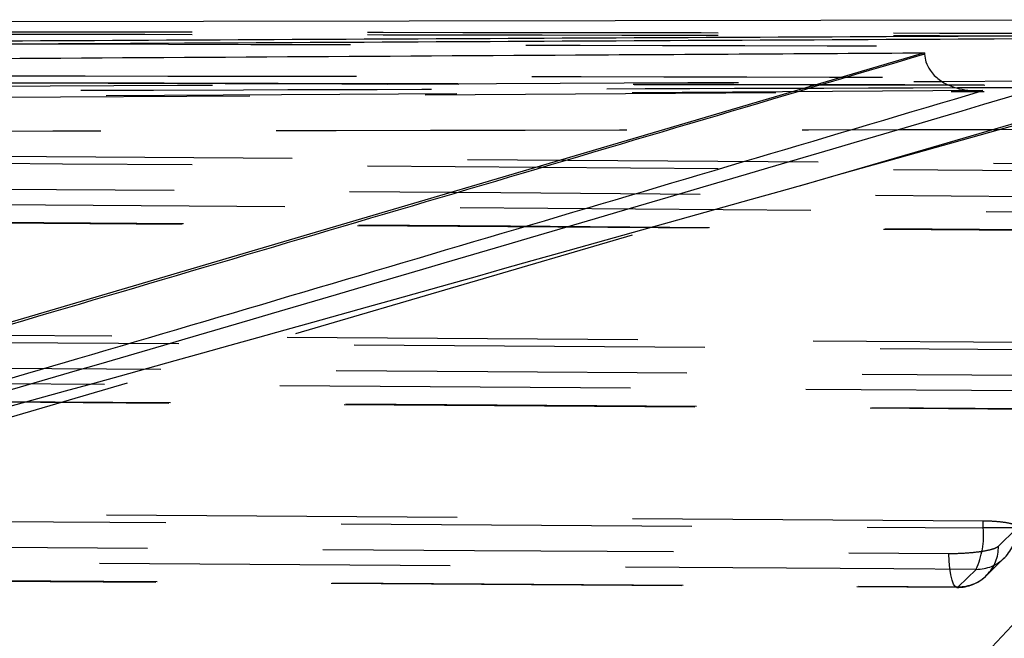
# Model space of a CAD drawing. Extents: x 67 to 774, y 27 to 578.
# Tile 21 of 43: x 313.53 to 320.66, y 323.09 to 327.57. Entities that reach past the tile are written whole.
import ezdxf

# ---------------------------------------------------------------- set-up
doc = ezdxf.new("R2010")
doc.units = 0
doc.header["$LTSCALE"] = 2
doc.linetypes.add('HIDDEN', pattern=[1.905, 1.27, -0.635])
doc.layers.get('0').update_dxf_attribs({"linetype": 'CONTINUOUS'})

msp = doc.modelspace()

# ---------------------------------------------------------------- linework, layer by layer
at = {"color": 7, "linetype": 'CONTINUOUS'}
for p, q in [((323.763005, 327.565511), (303.817076, 327.535205)), ((320.0828, 327.325365), (307.239608, 323.539668)), ((320.0828, 327.325365), (320.083085, 327.316263))]:
    msp.add_line(p, q, dxfattribs=at)
at = {"color": 7, "linetype": 'HIDDEN'}
for p, q in [((321.620971, 327.074892), (308.229445, 323.156734)), ((308.362366, 327.11861), (314.162427, 327.108196)), ((314.169701, 327.1053), (323.604143, 327.083898)), ((320.504558, 327.051924), (312.629426, 327.005818)), ((312.656172, 327.000464), (320.514468, 327.046371)), ((323.121461, 326.50658), (304.618176, 326.638454)), ((304.545349, 326.157003), (322.929478, 326.026768)), ((321.814751, 325.220604), (304.522225, 325.340274)), ((304.449463, 324.858933), (321.622836, 324.741065)), ((320.508042, 323.935247), (304.426273, 324.041697)), ((320.508042, 323.88567), (320.508042, 323.935247)), ((320.750408, 323.88567), (320.508042, 323.88567)), ((320.617765, 323.753677), (320.746377, 323.880123)), ((320.531642, 323.542502), (320.660272, 323.668877)), ((320.327094, 323.459465), (320.455696, 323.585923)), ((304.353609, 323.560432), (320.316225, 323.456008)), ((321.053637, 323.539575), (320.569549, 323.023724))]:
    msp.add_line(p, q, dxfattribs=at)
at = {"color": 8, "linetype": 'CONTINUOUS'}
for p, q in [((320.216329, 327.119159), (321.088019, 327.123714)), ((320.914301, 327.072817), (320.322349, 327.071077))]:
    msp.add_line(p, q, dxfattribs=at)
at = {"color": 7, "linetype": 'HIDDEN', "flags": 128}
for points in [[(304.618176, 326.588723), (313.837374, 326.522996), (323.121461, 326.456961)], [(304.487032, 326.402518), (305.083582, 326.398277), (307.469784, 326.381314), (317.014589, 326.313571), (322.871146, 326.272088)], [(323.068976, 326.157224), (322.472426, 326.161464), (320.086227, 326.178427), (310.541434, 326.246382), (304.565707, 326.289008)], [(304.556269, 326.161248), (305.152819, 326.156999), (307.539017, 326.140013), (317.083811, 326.072176), (322.940368, 326.030635)], [(304.522225, 325.290522), (313.135993, 325.230904), (321.814751, 325.171)], [(304.391094, 325.104257), (304.987645, 325.100145), (307.373849, 325.083705), (316.918667, 325.01807), (321.564448, 324.986198)], [(321.762323, 324.87126), (321.165773, 324.875373), (318.779573, 324.891834), (309.234771, 324.957804), (304.46982, 324.990812)], [(304.460384, 324.86302), (305.056934, 324.858899), (307.443135, 324.842425), (316.987937, 324.776656), (321.633718, 324.744718)], [(304.426273, 323.991911), (312.434588, 323.938923), (320.508042, 323.88567)], [(304.295162, 323.805544), (304.891714, 323.801625), (307.277923, 323.785957), (316.822758, 323.723434), (320.257755, 323.700992)], [(320.455696, 323.585923), (319.859145, 323.589854), (317.472942, 323.605586), (307.928132, 323.668661), (304.373964, 323.692208)], [(320.327094, 323.459465), (320.31522, 323.454766), (320.303458, 323.461537), (320.292252, 323.479521), (320.282024, 323.508043), (320.27316, 323.546026), (320.265992, 323.592041), (320.260792, 323.644353), (320.257755, 323.700992)], [(304.364532, 323.564362), (304.961083, 323.560429), (307.347285, 323.54471), (316.892096, 323.481982), (320.327094, 323.459465)]]:
    msp.add_lwpolyline(points, dxfattribs=at)
at = {"color": 7, "linetype": 'HIDDEN'}
for centre, radius, start, end in [((319.923172, 323.833363), 0.587204, 335.0777343, 5.1105155), ((320.458024, 323.874324), 0.288411, 269.5373745, 1.1520699), ((320.329411, 323.747868), 0.288412, 269.5395656, 1.1541639), ((320.318211, 323.759213), 0.3045, 269.6248389, 314.5146931)]:
    msp.add_arc(centre, radius, start, end, dxfattribs=at)
at = {"color": 8, "linetype": 'CONTINUOUS'}
msp.add_arc((309.234978, 315.771819), 7.871649, 41.8697668, 88.944604, dxfattribs=at)
at = {"color": 7, "linetype": 'CONTINUOUS'}
for points, knots in [([(321.107225, 327.44844), (318.326856, 327.434976), (312.766117, 327.40805), (307.205377, 327.376617), (304.425007, 327.360901)], [0, 0, 0, 0, 0.4999999, 1, 1, 1, 1]), ([(321.107225, 327.427805), (318.326856, 327.413595), (312.766116, 327.385175), (307.205377, 327.35224), (304.425007, 327.335772)], [0, 0, 0, 0, 0.49999991, 1, 1, 1, 1]), ([(308.519511, 323.456693), (308.573393, 323.47215), (308.842802, 323.549434), (309.974252, 323.874551), (314.388712, 325.149726), (318.584012, 326.385121), (321.918128, 327.366923)], [0, 0, 0, 0, 0.01205614, 0.06028111, 0.25318063, 1, 1, 1, 1]), ([(309.379967, 323.642132), (309.608727, 323.704762), (314.10776, 324.936519), (318.566818, 326.191527), (322.799148, 327.382722)], [0, 0, 0, 0, 0.05084661, 1, 1, 1, 1]), ([(305.310051, 327.234325), (305.414651, 327.235008), (306.314685, 327.240888), (310.396463, 327.267233), (315.216103, 327.296911), (319.24032, 327.32044), (320.0828, 327.325365)], [0, 0, 0, 0, 0.02124186, 0.18277576, 0.82891203, 1, 1, 1, 1]), ([(320.083085, 327.316263), (320.082869, 327.316199), (317.947935, 326.683398), (313.658953, 325.411114), (309.378012, 324.161682), (307.239608, 323.537569)], [0, 0, 0, 0, 0.00005058, 0.50050806, 1, 1, 1, 1]), ([(320.083085, 327.316263), (320.085412, 327.296946), (320.090681, 327.253198), (320.126806, 327.185994), (320.205676, 327.109885), (320.336819, 327.056525), (320.446071, 327.048033), (320.503651, 327.051863), (320.504558, 327.051924)], [0, 0, 0, 0, 0.08420238, 0.19069367, 0.35877159, 0.66283942, 0.99469293, 1, 1, 1, 1])]:
    msp.add_open_spline(points, degree=3, knots=knots, dxfattribs=at)
at = {"color": 7, "linetype": 'HIDDEN'}
for points, knots in [([(304.61871, 327.48541), (306.25484, 327.484304), (309.527101, 327.482094), (315.86897, 327.47573), (320.574705, 327.468685), (323.644312, 327.46409)], [0, 0, 0, 0, 0.257988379, 0.51597681, 1, 1, 1, 1]), ([(304.61871, 327.470814), (307.890969, 327.467507), (314.232844, 327.461099), (320.574704, 327.449783), (323.644312, 327.444307)], [0, 0, 0, 0, 0.51597666, 1, 1, 1, 1]), ([(323.543988, 327.362257), (323.348646, 327.362818), (322.357832, 327.365661), (318.185122, 327.377264), (312.037998, 327.392694), (306.686345, 327.403241), (304.516588, 327.407517)], [0, 0, 0, 0, 0.03079929, 0.1562196, 0.65790059, 1, 1, 1, 1]), ([(323.586903, 327.140552), (320.391881, 327.146112), (314.995181, 327.155502), (308.653045, 327.16302), (305.505932, 327.165868), (304.560507, 327.166724)], [0, 0, 0, 0, 0.50377808, 0.85092988, 1, 1, 1, 1]), ([(320.322349, 327.071077), (318.597644, 327.066091), (313.400732, 327.051066), (308.204796, 327.033875), (304.733241, 327.022389)], [0, 0, 0, 0, 0.33187119, 1, 1, 1, 1]), ([(304.765124, 327.034104), (307.451402, 327.049962), (312.601805, 327.080367), (317.752205, 327.106606), (320.216329, 327.119159)], [0, 0, 0, 0, 0.52156652, 1, 1, 1, 1]), ([(314.162427, 327.108196), (316.363308, 327.103481), (319.51227, 327.096735), (322.661222, 327.088834), (323.609299, 327.086455)], [0, 0, 0, 0, 0.69892288, 1, 1, 1, 1]), ([(303.956797, 326.74249), (306.999215, 326.748038), (313.691191, 326.760241), (320.382123, 326.771167), (324.031111, 326.777126)], [0, 0, 0, 0, 0.45463679, 1, 1, 1, 1]), ([(320.750408, 323.88567), (320.749668, 323.891773), (320.74819, 323.903983), (320.701836, 323.919523), (320.628718, 323.930559), (320.557839, 323.934677), (320.516323, 323.935152), (320.508042, 323.935247)], [0, 0, 0, 0, 0.2374632, 0.47500612, 0.71044717, 0.94224431, 1, 1, 1, 1]), ([(320.257755, 323.700992), (320.264249, 323.700974), (320.304257, 323.700859), (320.380638, 323.703573), (320.477704, 323.712888), (320.556473, 323.726926), (320.60159, 323.741381), (320.613621, 323.750527), (320.617765, 323.753677)], [0, 0, 0, 0, 0.04105861, 0.25295678, 0.46485382, 0.67675905, 0.88866386, 1, 1, 1, 1])]:
    msp.add_open_spline(points, degree=3, knots=knots, dxfattribs=at)
at = {"color": 8, "linetype": 'CONTINUOUS'}
msp.add_open_spline([(308.164791, 323.417998), (310.093243, 323.981369), (314.207796, 325.183379), (318.319807, 326.403606), (320.504558, 327.051924)], degree=3, knots=[0, 0, 0, 0, 0.46869039, 1, 1, 1, 1], dxfattribs=at)

doc.saveas('drawing.dxf')
